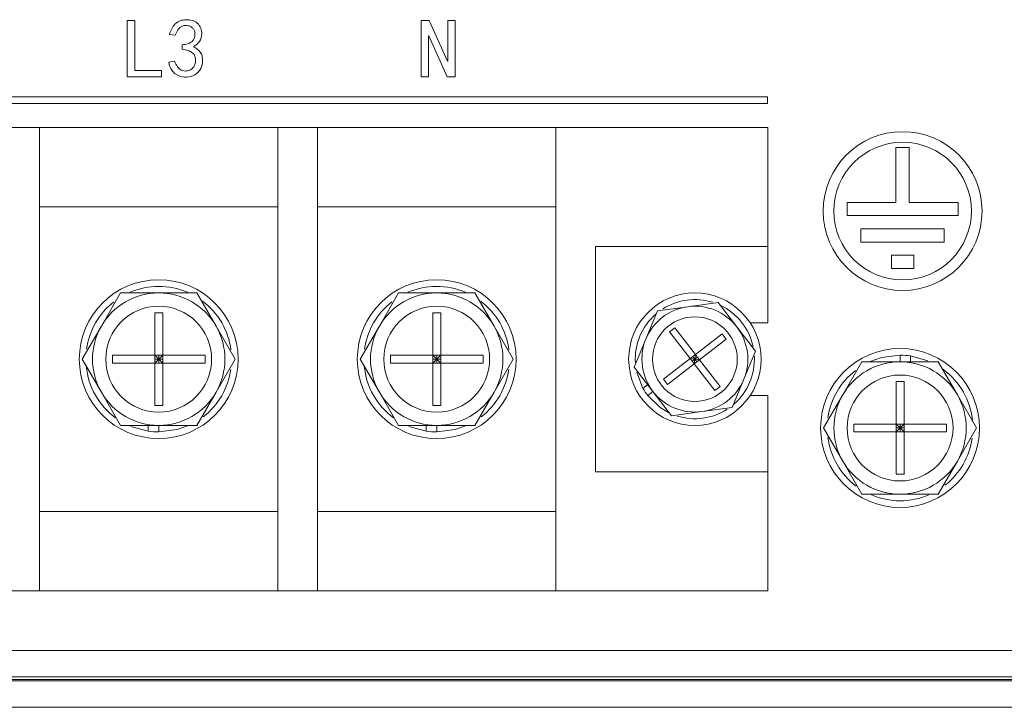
# Model space of a CAD drawing. Header units: millimetres. Extents: x 4100 to 4693, y 1813 to 3018.
# Tile 24 of 29: x 4537 to 4611, y 1979 to 2031. Entities that reach past the tile are written whole.
import ezdxf

# ---------------------------------------------------------------- set-up
doc = ezdxf.new("R2010")
doc.units = ezdxf.units.MM

msp = doc.modelspace()

# ---------------------------------------------------------------- linework, layer by layer
at = {"color": 0, "linetype": 'ByBlock', "lineweight": 5}
for p, q in [((4545.18, 2030.493), (4545.751, 2030.493)), ((4545.18, 2026.249), (4545.18, 2030.493)), ((4545.751, 2030.493), (4545.751, 2026.72)), ((4567.37, 2026.249), (4567.37, 2030.493)), ((4567.37, 2030.493), (4567.991, 2030.493)), ((4567.991, 2030.493), (4569.356, 2027.415)), ((4569.381, 2027.415), (4569.381, 2030.493)), ((4569.381, 2030.493), (4569.951, 2030.493)), ((4569.951, 2030.493), (4569.951, 2026.249)), ((4548.804, 2029.376), (4548.357, 2029.45)), ((4567.941, 2029.326), (4567.941, 2026.249)), ((4567.966, 2029.326), (4567.941, 2029.326)), ((4569.331, 2026.249), (4567.966, 2029.326)), ((4549.325, 2028.334), (4549.325, 2028.656)), ((4545.751, 2026.72), (4547.762, 2026.72)), ((4547.762, 2026.72), (4547.762, 2026.249)), ((4548.308, 2027.341), (4548.754, 2027.415)), ((4569.356, 2027.415), (4569.381, 2027.415)), ((4547.762, 2026.249), (4545.18, 2026.249)), ((4567.941, 2026.249), (4567.37, 2026.249)), ((4569.951, 2026.249), (4569.331, 2026.249)), ((4593.538, 2024.725), (4480.621, 2024.725)), ((4593.538, 2024.225), (4593.538, 2024.725)), ((4480.621, 2024.225), (4593.538, 2024.225)), ((4538.553, 2022.412), (4535.553, 2022.412)), ((4538.553, 1987.412), (4538.553, 2022.412)), ((4538.553, 2022.412), (4556.553, 2022.412)), ((4556.553, 1987.412), (4556.553, 2022.412)), ((4559.553, 2022.412), (4556.553, 2022.412)), ((4559.553, 1987.412), (4559.553, 2022.412)), ((4559.553, 2022.412), (4577.553, 2022.412)), ((4593.553, 2022.412), (4577.553, 2022.412)), ((4577.553, 1987.412), (4577.553, 2022.412)), ((4593.553, 2022.412), (4593.553, 2013.412)), ((4603.243, 2020.895), (4603.243, 2016.757)), ((4604.243, 2020.895), (4603.243, 2020.895)), ((4604.243, 2016.757), (4604.243, 2020.895)), ((4556.553, 2016.412), (4538.553, 2016.412)), ((4577.553, 2016.412), (4559.553, 2016.412)), ((4599.549, 2016.757), (4599.549, 2015.757)), ((4603.243, 2016.757), (4599.549, 2016.757)), ((4607.936, 2016.757), (4604.243, 2016.757)), ((4607.936, 2015.757), (4607.936, 2016.757)), ((4599.549, 2015.757), (4607.936, 2015.757)), ((4606.886, 2014.757), (4600.6, 2014.757)), ((4600.6, 2014.757), (4600.6, 2013.757)), ((4606.886, 2013.757), (4606.886, 2014.757)), ((4593.553, 2013.412), (4580.553, 2013.412)), ((4580.553, 1996.412), (4580.553, 2013.412)), ((4593.553, 2013.412), (4593.553, 2007.662)), ((4600.6, 2013.757), (4606.886, 2013.757)), ((4602.897, 2012.757), (4602.897, 2011.757)), ((4604.589, 2012.757), (4602.897, 2012.757)), ((4604.589, 2011.757), (4604.589, 2012.757)), ((4602.897, 2011.757), (4604.589, 2011.757)), ((4543.223, 2007.412), (4544.666, 2009.912)), ((4544.666, 2009.912), (4547.553, 2009.912)), ((4547.553, 2009.912), (4550.44, 2009.912)), ((4550.44, 2009.912), (4551.883, 2007.412)), ((4564.223, 2007.412), (4565.666, 2009.912)), ((4565.666, 2009.912), (4568.553, 2009.912)), ((4568.553, 2009.912), (4571.44, 2009.912)), ((4571.44, 2009.912), (4572.883, 2007.412)), ((4585.233, 2008.57), (4587.522, 2008.876)), ((4587.522, 2008.876), (4589.811, 2009.183)), ((4589.811, 2009.183), (4591.221, 2007.353)), ((4547.253, 2008.412), (4547.853, 2008.412)), ((4547.253, 2005.212), (4547.253, 2008.412)), ((4547.853, 2008.412), (4547.853, 2005.212)), ((4568.253, 2008.412), (4568.853, 2008.412)), ((4568.253, 2005.212), (4568.253, 2008.412)), ((4568.853, 2008.412), (4568.853, 2005.212)), ((4584.354, 2006.434), (4585.233, 2008.57)), ((4541.78, 2004.912), (4543.223, 2007.412)), ((4551.883, 2007.412), (4553.327, 2004.912)), ((4562.78, 2004.912), (4564.223, 2007.412)), ((4572.883, 2007.412), (4574.327, 2004.912)), ((4593.553, 2007.662), (4592.229, 2007.662)), ((4586.146, 2006.977), (4586.542, 2007.282)), ((4587.702, 2004.957), (4586.146, 2006.977)), ((4586.542, 2007.282), (4588.098, 2005.262)), ((4588.098, 2005.262), (4590.118, 2006.819)), ((4590.118, 2006.819), (4590.423, 2006.423)), ((4591.221, 2007.353), (4592.631, 2005.524)), ((4583.475, 2004.299), (4584.354, 2006.434)), ((4590.423, 2006.423), (4588.404, 2004.866)), ((4544.053, 2004.612), (4544.053, 2005.212)), ((4544.053, 2005.212), (4547.253, 2005.212)), ((4547.253, 2005.212), (4547.253, 2004.612)), ((4547.853, 2005.212), (4547.253, 2005.212)), ((4547.553, 2004.912), (4547.253, 2005.212)), ((4547.553, 2004.912), (4547.853, 2005.212)), ((4547.553, 2004.912), (4547.553, 2005.212)), ((4547.853, 2005.212), (4551.053, 2005.212)), ((4547.853, 2004.612), (4547.853, 2005.212)), ((4551.053, 2005.212), (4551.053, 2004.612)), ((4565.053, 2004.612), (4565.053, 2005.212)), ((4565.053, 2005.212), (4568.253, 2005.212)), ((4568.853, 2005.212), (4568.253, 2005.212)), ((4568.253, 2005.212), (4568.253, 2004.612)), ((4568.553, 2004.912), (4568.253, 2005.212)), ((4568.553, 2004.912), (4568.853, 2005.212)), ((4568.553, 2004.912), (4568.553, 2005.212)), ((4568.853, 2004.612), (4568.853, 2005.212)), ((4568.853, 2005.212), (4572.053, 2005.212)), ((4572.053, 2005.212), (4572.053, 2004.612)), ((4588.098, 2005.262), (4587.702, 2004.957)), ((4588.053, 2004.912), (4588.098, 2005.262)), ((4588.404, 2004.866), (4588.098, 2005.262)), ((4592.631, 2005.524), (4591.752, 2003.389)), ((4603.553, 2004.712), (4603.553, 2005.212)), ((4604.353, 2005.153), (4604.353, 2004.712)), ((4605.654, 2004.794), (4604.353, 2005.153)), ((4543.223, 2002.412), (4541.78, 2004.912)), ((4547.253, 2004.612), (4544.053, 2004.612)), ((4547.553, 2004.912), (4547.253, 2004.912)), ((4547.253, 2004.612), (4547.553, 2004.912)), ((4547.253, 2004.612), (4547.853, 2004.612)), ((4547.253, 2001.412), (4547.253, 2004.612)), ((4547.553, 2004.912), (4547.853, 2004.612)), ((4547.853, 2004.912), (4547.553, 2004.912)), ((4547.553, 2004.612), (4547.553, 2004.912)), ((4547.853, 2004.612), (4547.853, 2001.412)), ((4551.053, 2004.612), (4547.853, 2004.612)), ((4553.327, 2004.912), (4551.883, 2002.412)), ((4564.223, 2002.412), (4562.78, 2004.912)), ((4568.253, 2004.612), (4565.053, 2004.612)), ((4568.553, 2004.912), (4568.253, 2004.912)), ((4568.253, 2004.612), (4568.553, 2004.912)), ((4568.253, 2004.612), (4568.853, 2004.612)), ((4568.253, 2001.412), (4568.253, 2004.612)), ((4568.553, 2004.612), (4568.553, 2004.912)), ((4568.553, 2004.912), (4568.853, 2004.612)), ((4568.853, 2004.912), (4568.553, 2004.912)), ((4568.853, 2004.612), (4568.853, 2001.412)), ((4572.053, 2004.612), (4568.853, 2004.612)), ((4574.327, 2004.912), (4572.883, 2002.412)), ((4585.683, 2003.4), (4587.702, 2004.957)), ((4588.008, 2004.561), (4585.988, 2003.004)), ((4587.702, 2004.957), (4588.008, 2004.561)), ((4587.702, 2004.957), (4588.053, 2004.912)), ((4587.855, 2004.759), (4588.053, 2004.912)), ((4588.053, 2004.912), (4587.9, 2005.11)), ((4588.053, 2004.912), (4588.008, 2004.561)), ((4588.008, 2004.561), (4588.404, 2004.866)), ((4589.564, 2002.541), (4588.008, 2004.561)), ((4588.053, 2004.912), (4588.251, 2005.064)), ((4588.206, 2004.714), (4588.053, 2004.912)), ((4588.053, 2004.912), (4588.404, 2004.866)), ((4588.404, 2004.866), (4589.96, 2002.846)), ((4599.223, 2002.212), (4600.666, 2004.712)), ((4600.666, 2004.712), (4603.553, 2004.712)), ((4603.553, 2004.712), (4606.44, 2004.712)), ((4606.44, 2004.712), (4607.883, 2002.212)), ((4584.885, 2002.47), (4583.475, 2004.299)), ((4583.662, 2003.929), (4584.129, 2002.708)), ((4584.129, 2002.708), (4584.488, 2002.985)), ((4585.988, 2003.004), (4585.683, 2003.4)), ((4591.752, 2003.389), (4590.873, 2001.253)), ((4603.253, 2003.212), (4603.853, 2003.212)), ((4603.253, 2000.012), (4603.253, 2003.212)), ((4603.853, 2003.212), (4603.853, 2000.012)), ((4544.666, 1999.912), (4543.223, 2002.412)), ((4551.883, 2002.412), (4550.44, 1999.912)), ((4565.666, 1999.912), (4564.223, 2002.412)), ((4572.883, 2002.412), (4571.44, 1999.912)), ((4584.885, 2002.47), (4584.489, 2002.164)), ((4586.295, 2000.641), (4584.885, 2002.47)), ((4589.96, 2002.846), (4589.564, 2002.541)), ((4597.78, 1999.712), (4599.223, 2002.212)), ((4607.883, 2002.212), (4609.327, 1999.712)), ((4592.229, 2002.162), (4593.553, 2002.162)), ((4593.553, 2002.162), (4593.553, 1996.412)), ((4547.853, 2001.412), (4547.253, 2001.412)), ((4568.853, 2001.412), (4568.253, 2001.412)), ((4588.584, 2000.947), (4586.295, 2000.641)), ((4590.873, 2001.253), (4588.584, 2000.947)), ((4600.053, 1999.412), (4600.053, 2000.012)), ((4600.053, 2000.012), (4603.253, 2000.012)), ((4603.253, 2000.012), (4603.253, 1999.412)), ((4603.853, 2000.012), (4603.253, 2000.012)), ((4603.553, 1999.712), (4603.253, 2000.012)), ((4603.553, 2000.012), (4603.553, 1999.712)), ((4603.853, 2000.012), (4603.553, 1999.712)), ((4603.853, 2000.012), (4607.053, 2000.012)), ((4603.853, 1999.412), (4603.853, 2000.012)), ((4607.053, 2000.012), (4607.053, 1999.412)), ((4547.553, 1999.912), (4544.666, 1999.912)), ((4545.452, 1999.829), (4546.753, 1999.47)), ((4546.753, 1999.47), (4546.753, 1999.912)), ((4547.553, 1999.912), (4547.553, 1999.412)), ((4550.44, 1999.912), (4547.553, 1999.912)), ((4568.553, 1999.912), (4565.666, 1999.912)), ((4566.452, 1999.829), (4567.753, 1999.47)), ((4567.753, 1999.47), (4567.753, 1999.912)), ((4568.553, 1999.912), (4568.553, 1999.412)), ((4571.44, 1999.912), (4568.553, 1999.912)), ((4599.223, 1997.212), (4597.78, 1999.712)), ((4603.253, 1999.412), (4600.053, 1999.412)), ((4603.253, 1999.712), (4603.553, 1999.712)), ((4603.553, 1999.712), (4603.253, 1999.412)), ((4603.253, 1999.412), (4603.853, 1999.412)), ((4603.253, 1996.212), (4603.253, 1999.412)), ((4603.553, 1999.712), (4603.553, 1999.412)), ((4603.553, 1999.712), (4603.853, 1999.412)), ((4603.553, 1999.712), (4603.853, 1999.712)), ((4607.053, 1999.412), (4603.853, 1999.412)), ((4603.853, 1999.412), (4603.853, 1996.212)), ((4609.327, 1999.712), (4607.883, 1997.212)), ((4600.666, 1994.712), (4599.223, 1997.212)), ((4607.883, 1997.212), (4606.44, 1994.712)), ((4580.553, 1996.412), (4593.553, 1996.412)), ((4593.553, 1996.412), (4593.553, 1987.412)), ((4603.853, 1996.212), (4603.253, 1996.212)), ((4603.553, 1994.712), (4600.666, 1994.712)), ((4606.44, 1994.712), (4603.553, 1994.712)), ((4538.553, 1993.412), (4556.553, 1993.412)), ((4559.553, 1993.412), (4577.553, 1993.412)), ((4538.553, 1987.412), (4535.553, 1987.412)), ((4556.553, 1987.412), (4538.553, 1987.412)), ((4559.553, 1987.412), (4556.553, 1987.412)), ((4577.553, 1987.412), (4559.553, 1987.412)), ((4593.553, 1987.412), (4577.553, 1987.412)), ((4180.553, 1982.912), (4616.553, 1982.912)), ((4616.553, 1980.912), (4180.553, 1980.912)), ((4180.553, 1980.612), (4616.553, 1980.612)), ((4614.853, 1980.712), (4485.553, 1980.712)), ((4616.553, 1978.612), (4180.553, 1978.612))]:
    msp.add_line(p, q, dxfattribs=at)
at = {"color": 0, "linetype": 'ByBlock', "lineweight": 5, "flags": 128}
for points in [[(4603.553, 2005.212), (4602.162, 2005.033), (4601.303, 2004.73)], [(4584.489, 2002.164), (4585.432, 2001.254), (4586.069, 2000.873)], [(4547.553, 1999.412), (4548.944, 1999.59), (4549.803, 1999.893)], [(4568.553, 1999.412), (4569.944, 1999.59), (4570.803, 1999.893)]]:
    msp.add_lwpolyline(points, dxfattribs=at)
at = {"color": 0, "linetype": 'ByBlock', "lineweight": 5}
for centre, radius in [((4603.743, 2016.097), 6), ((4603.743, 2016.097), 5.2), ((4547.553, 2004.912), 6), ((4568.553, 2004.912), 6), ((4588.053, 2004.912), 5), ((4547.553, 2004.912), 4), ((4568.553, 2004.912), 4), ((4588.053, 2004.912), 3.2), ((4603.553, 1999.712), 6), ((4603.553, 1999.712), 4)]:
    msp.add_circle(centre, radius, dxfattribs=at)
for centre, radius, start, end in [((4547.553, 2004.912), 5.5, 66.78673, 113.29214), ((4568.553, 2004.912), 5.5, 66.78673, 113.29214), ((4547.553, 2004.912), 5, 90, 150), ((4547.553, 2004.912), 5, 30, 90), ((4568.553, 2004.912), 5, 90, 150), ((4568.553, 2004.912), 5, 30, 90), ((4547.553, 2004.912), 5.5, 128.07069, 172.04082), ((4547.553, 2004.912), 5.5, 7.36181, 52.86342), ((4568.553, 2004.912), 5.5, 128.07069, 172.04082), ((4568.553, 2004.912), 5.5, 7.36181, 52.86342), ((4588.053, 2004.912), 4, 97.6229, 157.6229), ((4588.053, 2004.912), 4.5, 72.571, 122.52843), ((4588.053, 2004.912), 4, 37.6229, 97.6229), ((4588.053, 2004.912), 4.5, 12.13267, 64.71796), ((4588.053, 2004.912), 4.5, 131.04919, 183.50201), ((4547.553, 2004.912), 5, 150, 210), ((4547.553, 2004.912), 5, 330, 30), ((4568.553, 2004.912), 5, 150, 210), ((4568.553, 2004.912), 5, 330, 30), ((4588.053, 2004.912), 4, 337.6229, 37.6229), ((4588.053, 2004.912), 4, 157.6229, 217.6229), ((4603.553, 1999.712), 5.5, 81.6364, 90), ((4588.053, 2004.912), 4.5, 310.92843, 2.87348), ((4603.553, 1999.712), 5, 90, 150), ((4603.553, 1999.712), 5, 30, 90), ((4547.553, 2004.912), 5.5, 185.40885, 233.73218), ((4547.553, 2004.912), 5.5, 307.7815, 351.96617), ((4568.553, 2004.912), 5.5, 185.40885, 233.73218), ((4568.553, 2004.912), 5.5, 307.7815, 351.96617), ((4603.553, 1999.712), 5.5, 127.7815, 171.96617), ((4603.553, 1999.712), 5.5, 5.40885, 53.73218), ((4588.053, 2004.912), 4, 277.6229, 337.6229), ((4547.553, 2004.912), 5, 210, 270), ((4547.553, 2004.912), 5, 270, 330), ((4568.553, 2004.912), 5, 210, 270), ((4568.553, 2004.912), 5, 270, 330), ((4588.053, 2004.912), 4.5, 209.31779, 217.6229), ((4588.053, 2004.912), 4, 217.6229, 277.6229), ((4603.553, 1999.712), 5, 150, 210), ((4603.553, 1999.712), 5, 330, 30), ((4588.053, 2004.912), 4.5, 252.7041, 302.94017), ((4547.553, 2004.912), 5.5, 261.6364, 270), ((4568.553, 2004.912), 5.5, 261.6364, 270), ((4603.553, 1999.712), 5.5, 187.36181, 232.86342), ((4603.553, 1999.712), 5.5, 308.07069, 352.04082), ((4603.553, 1999.712), 5, 210, 270), ((4603.553, 1999.712), 5, 270, 330), ((4603.553, 1999.712), 5.5, 246.78673, 293.29214)]:
    msp.add_arc(centre, radius, start, end, dxfattribs=at)
for points, knots in [([(4548.357, 2029.45), (4548.473, 2029.737), (4548.646, 2030.166), (4549.169, 2030.508), (4549.623, 2030.571), (4550.076, 2030.529), (4550.494, 2030.323), (4550.763, 2029.939), (4550.842, 2029.437), (4550.689, 2028.87), (4550.359, 2028.628), (4550.194, 2028.507)], [0, 0, 0, 0, 0.187542, 0.281228, 0.375343, 0.469431, 0.563251, 0.656773, 0.750573, 0.874912, 1, 1, 1, 1]), ([(4549.325, 2028.656), (4549.477, 2028.676), (4549.778, 2028.716), (4550.122, 2028.924), (4550.271, 2029.196), (4550.304, 2029.425), (4550.284, 2029.654), (4550.19, 2029.868), (4550.014, 2030.022), (4549.802, 2030.114), (4549.571, 2030.135), (4549.269, 2030.073), (4548.968, 2029.802), (4548.859, 2029.519), (4548.804, 2029.376)], [0, 0, 0, 0, 0.125472, 0.249663, 0.312253, 0.374921, 0.437637, 0.500179, 0.562744, 0.62544, 0.688114, 0.750848, 0.874552, 1, 1, 1, 1]), ([(4550.194, 2028.507), (4550.383, 2028.394), (4550.668, 2028.223), (4550.849, 2027.818), (4550.886, 2027.388), (4550.784, 2026.837), (4550.31, 2026.352), (4549.671, 2026.159), (4549.018, 2026.28), (4548.48, 2026.706), (4548.365, 2027.129), (4548.308, 2027.341)], [0, 0, 0, 0, 0.124606, 0.187351, 0.250275, 0.375333, 0.500077, 0.62488, 0.749955, 0.874722, 1, 1, 1, 1]), ([(4548.754, 2027.415), (4548.816, 2027.264), (4548.94, 2026.962), (4549.326, 2026.682), (4549.741, 2026.665), (4550.061, 2026.805), (4550.249, 2027.051), (4550.346, 2027.312), (4550.352, 2027.589), (4550.281, 2027.87), (4550.079, 2028.102), (4549.744, 2028.26), (4549.484, 2028.306), (4549.325, 2028.334)], [0, 0, 0, 0, 0.125129, 0.248982, 0.342701, 0.435924, 0.506417, 0.57691, 0.647485, 0.717954, 0.796574, 0.875599, 1, 1, 1, 1])]:
    msp.add_open_spline(points, degree=3, knots=knots, dxfattribs=at)

doc.saveas('drawing.dxf')
